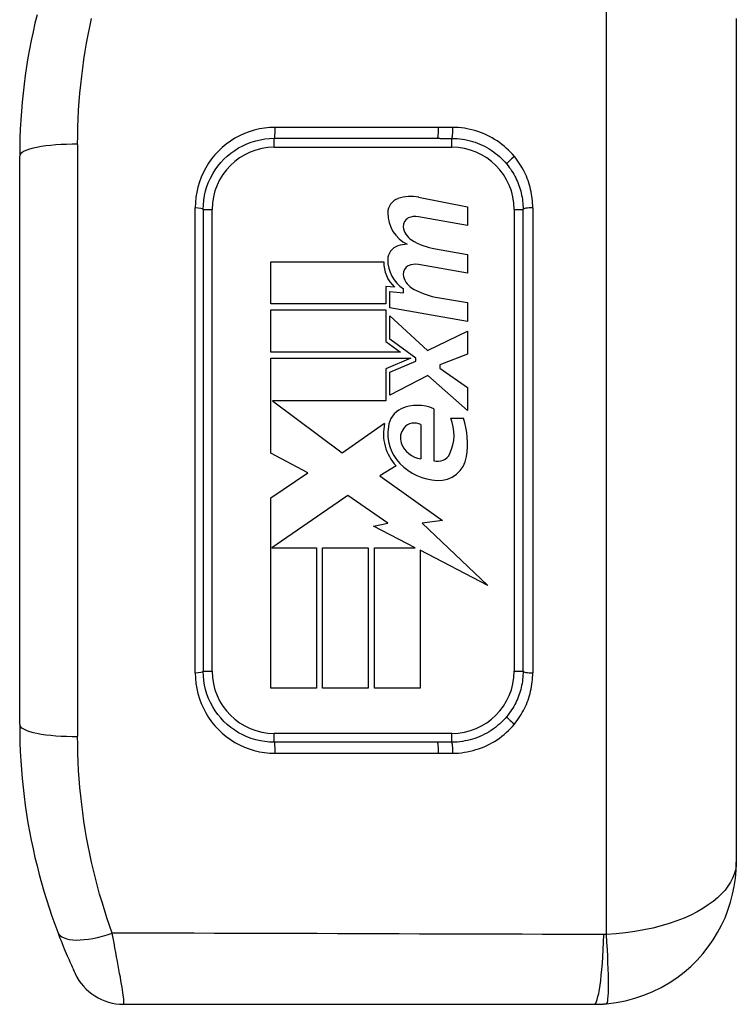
# Model space of a CAD drawing. Header units: inches. Extents: x 5.1 to 81, y 4.4 to 51.
# Tile 38 of 56: x 50.9 to 51.7, y 31.9 to 33. Entities that reach past the tile are written whole.
import ezdxf

# ---------------------------------------------------------------- set-up
doc = ezdxf.new("R2010")
doc.units = ezdxf.units.IN
doc.header["$MEASUREMENT"] = 0
doc.layers.add('Visible Edges(ANSI)', color=7, linetype='Continuous', lineweight=25)
doc.layers.add('Visible Tangent Edges(ANSI)', color=7, linetype='Continuous', lineweight=25)

msp = doc.modelspace()

# ---------------------------------------------------------------- linework, layer by layer
at = {"layer": 'Visible Edges(ANSI)'}
for p, q in [((51.6985, 32.9896), (51.6985, 32.0546)), ((51.1867, 32.8568), (51.3676, 32.8568)), ((50.9046, 32.2071), (50.9046, 32.8371)), ((51.3466, 32.7914), (51.4006, 32.7809)), ((51.1079, 32.778), (51.1079, 32.2662)), ((51.4006, 32.7809), (51.4006, 32.7602)), ((51.4623, 32.2662), (51.4623, 32.778)), ((51.4006, 32.7602), (51.3463, 32.7697)), ((51.3652, 32.7343), (51.4006, 32.728)), ((51.4006, 32.728), (51.4006, 32.7073)), ((51.1828, 32.72), (51.308, 32.72)), ((51.1828, 32.6732), (51.1828, 32.72)), ((51.4006, 32.7073), (51.3463, 32.7168)), ((51.3198, 32.6918), (51.3101, 32.6926)), ((51.3101, 32.6926), (51.3101, 32.6732)), ((51.3146, 32.6869), (51.3297, 32.6856)), ((51.3146, 32.669), (51.3146, 32.6869)), ((51.3297, 32.6856), (51.3297, 32.6902)), ((51.3652, 32.6809), (51.4006, 32.6747)), ((51.3101, 32.6732), (51.1828, 32.6732)), ((51.4006, 32.6539), (51.3146, 32.669)), ((51.4006, 32.6747), (51.4006, 32.6539)), ((51.1828, 32.6666), (51.3101, 32.6666)), ((51.1828, 32.6198), (51.1828, 32.6666)), ((51.3101, 32.6666), (51.3101, 32.6317)), ((51.3146, 32.6343), (51.3146, 32.66)), ((51.3146, 32.66), (51.3564, 32.6217)), ((51.3564, 32.6217), (51.4006, 32.643)), ((51.4006, 32.643), (51.4006, 32.6175)), ((51.3101, 32.6317), (51.3264, 32.6198)), ((51.3436, 32.6132), (51.3146, 32.6343)), ((51.3264, 32.6198), (51.1828, 32.6198)), ((51.4006, 32.6175), (51.3699, 32.6057)), ((51.1828, 32.5079), (51.1828, 32.6132)), ((51.1828, 32.6132), (51.338, 32.6132)), ((51.338, 32.6132), (51.3101, 32.6014)), ((51.3146, 32.5976), (51.3436, 32.6099)), ((51.3436, 32.6099), (51.3436, 32.6132)), ((51.3699, 32.6057), (51.3699, 32.6019)), ((51.3101, 32.6014), (51.3101, 32.566)), ((51.3146, 32.5721), (51.3146, 32.5976)), ((51.3567, 32.5939), (51.3146, 32.5721)), ((51.4006, 32.5551), (51.3567, 32.5939)), ((51.3699, 32.6019), (51.4006, 32.5806)), ((51.4006, 32.5806), (51.4006, 32.5551)), ((51.3101, 32.566), (51.1848, 32.566)), ((51.1848, 32.566), (51.2619, 32.5084)), ((51.3633, 32.557), (51.3633, 32.4994)), ((51.2619, 32.5084), (51.3089, 32.541)), ((51.3491, 32.5395), (51.3491, 32.5017)), ((51.3822, 32.5466), (51.3963, 32.5466)), ((51.2239, 32.486), (51.1828, 32.5079)), ((51.1828, 32.4583), (51.2239, 32.486)), ((51.3217, 32.4938), (51.3035, 32.4828)), ((51.3035, 32.4828), (51.3729, 32.4334)), ((51.1828, 32.2476), (51.1828, 32.4583)), ((51.2683, 32.4611), (51.1838, 32.403)), ((51.3125, 32.4302), (51.2683, 32.4611)), ((51.2967, 32.4271), (51.3125, 32.4302)), ((51.3729, 32.4334), (51.3505, 32.4302)), ((51.3505, 32.4302), (51.4233, 32.3612)), ((51.3429, 32.403), (51.2967, 32.4271)), ((51.1838, 32.403), (51.2334, 32.403)), ((51.2334, 32.403), (51.2334, 32.2476)), ((51.24, 32.403), (51.2905, 32.403)), ((51.24, 32.2476), (51.24, 32.403)), ((51.2905, 32.403), (51.2905, 32.2476)), ((51.2976, 32.2476), (51.2976, 32.403)), ((51.2976, 32.403), (51.3429, 32.403)), ((51.4233, 32.3612), (51.3482, 32.4003)), ((51.3482, 32.4003), (51.3482, 32.2476)), ((51.2334, 32.2476), (51.1828, 32.2476)), ((51.2905, 32.2476), (51.24, 32.2476)), ((51.3482, 32.2476), (51.2976, 32.2476)), ((51.3676, 32.1875), (51.1867, 32.1875)), ((51.0196, 31.8971), (51.541, 31.8971))]:
    msp.add_line(p, q, dxfattribs=at)
at = {"layer": 'Visible Edges(ANSI)', "flags": 128}
for points in [[(50.9238, 32.9938), (50.9215, 32.9843), (50.9194, 32.9748), (50.9174, 32.9652), (50.9155, 32.9556), (50.9138, 32.9459), (50.9122, 32.9362), (50.9108, 32.9265), (50.9095, 32.9167), (50.9084, 32.9068), (50.9074, 32.8969), (50.9065, 32.887), (50.9058, 32.8771), (50.9053, 32.8671), (50.9049, 32.8571), (50.9047, 32.8471), (50.9046, 32.8371)], [(51.1079, 32.778), (51.1081, 32.7832), (51.1086, 32.7883), (51.1095, 32.7934), (51.1106, 32.7984), (51.1121, 32.8033), (51.1139, 32.8081), (51.116, 32.8128), (51.1185, 32.8173), (51.1212, 32.8217), (51.1241, 32.8258), (51.1274, 32.8298), (51.1309, 32.8336), (51.1346, 32.8371), (51.1386, 32.8404), (51.1428, 32.8434), (51.1471, 32.8461), (51.1517, 32.8485), (51.1564, 32.8507), (51.1612, 32.8525), (51.1662, 32.854), (51.1712, 32.8552), (51.1763, 32.8561), (51.1815, 32.8566), (51.1867, 32.8568)], [(51.4442, 32.8282), (51.4456, 32.8264), (51.447, 32.8246), (51.4483, 32.8228), (51.4496, 32.8209), (51.4508, 32.8189), (51.452, 32.817), (51.4531, 32.815), (51.4541, 32.813), (51.4551, 32.8109), (51.456, 32.8088), (51.4568, 32.8067), (51.4576, 32.8046), (51.4584, 32.8025), (51.459, 32.8003), (51.4597, 32.7981), (51.4602, 32.7959), (51.4607, 32.7937), (51.4611, 32.7915), (51.4615, 32.7893), (51.4618, 32.787), (51.462, 32.7848), (51.4621, 32.7825), (51.4622, 32.7803), (51.4623, 32.778)], [(51.1867, 32.1875), (51.1815, 32.1876), (51.1763, 32.1882), (51.1712, 32.189), (51.1662, 32.1902), (51.1612, 32.1917), (51.1564, 32.1935), (51.1517, 32.1957), (51.1471, 32.1981), (51.1428, 32.2008), (51.1386, 32.2039), (51.1346, 32.2071), (51.1309, 32.2106), (51.1274, 32.2144), (51.1241, 32.2184), (51.1212, 32.2225), (51.1185, 32.2269), (51.116, 32.2314), (51.1139, 32.2361), (51.1121, 32.2409), (51.1106, 32.2458), (51.1095, 32.2508), (51.1086, 32.2559), (51.1081, 32.2611), (51.1079, 32.2662)], [(51.4623, 32.2662), (51.4622, 32.264), (51.4621, 32.2617), (51.462, 32.2595), (51.4618, 32.2572), (51.4615, 32.255), (51.4611, 32.2527), (51.4607, 32.2505), (51.4602, 32.2483), (51.4597, 32.2461), (51.459, 32.2439), (51.4584, 32.2417), (51.4576, 32.2396), (51.4568, 32.2375), (51.456, 32.2354), (51.4551, 32.2333), (51.4541, 32.2313), (51.4531, 32.2292), (51.452, 32.2272), (51.4508, 32.2253), (51.4496, 32.2234), (51.4483, 32.2215), (51.447, 32.2196), (51.4456, 32.2178), (51.4442, 32.216)], [(50.9046, 32.2071), (50.9047, 32.1971), (50.9049, 32.1871), (50.9053, 32.1771), (50.9058, 32.1671), (50.9065, 32.1572), (50.9074, 32.1473), (50.9084, 32.1374), (50.9095, 32.1275), (50.9108, 32.1177), (50.9122, 32.108), (50.9138, 32.0983), (50.9155, 32.0886), (50.9174, 32.079), (50.9194, 32.0694), (50.9215, 32.0599), (50.9238, 32.0505), (50.9262, 32.041), (50.9287, 32.0317), (50.9314, 32.0224), (50.9342, 32.0132), (50.9372, 32.004), (50.9403, 31.9949), (50.9435, 31.9859), (50.9468, 31.9769)], [(51.5547, 31.8977), (51.5654, 31.899), (51.5759, 31.9011), (51.5861, 31.9038), (51.5962, 31.9072), (51.6059, 31.9112), (51.6152, 31.9158), (51.6242, 31.9209), (51.6327, 31.9265), (51.6406, 31.9326), (51.6481, 31.9391), (51.6551, 31.946), (51.6615, 31.9532), (51.6675, 31.9607), (51.6729, 31.9685), (51.6778, 31.9765), (51.6821, 31.9847), (51.686, 31.9931), (51.6893, 32.0016), (51.6921, 32.0102), (51.6944, 32.019), (51.6962, 32.0278), (51.6975, 32.0367), (51.6982, 32.0457), (51.6985, 32.0546)], [(50.9468, 31.9769), (50.948, 31.9737), (50.9492, 31.9705), (50.9504, 31.9674), (50.9516, 31.9644), (50.9528, 31.9615), (50.954, 31.9587), (50.9551, 31.956), (50.9562, 31.9534), (50.9573, 31.9509), (50.9583, 31.9485), (50.9593, 31.9463), (50.9602, 31.9441), (50.9611, 31.9421), (50.9619, 31.9403), (50.9627, 31.9386), (50.9634, 31.9371), (50.964, 31.9357), (50.9646, 31.9345), (50.9651, 31.9335), (50.9655, 31.9326), (50.9658, 31.9319), (50.966, 31.9315), (50.9661, 31.9312), (50.9662, 31.9311)], [(51.541, 31.8971), (51.5416, 31.8971), (51.5422, 31.8971), (51.5427, 31.8971), (51.5433, 31.8971), (51.5439, 31.8971), (51.5444, 31.8971), (51.545, 31.8972), (51.5456, 31.8972), (51.5462, 31.8972), (51.5467, 31.8972), (51.5473, 31.8972), (51.5479, 31.8973), (51.5485, 31.8973), (51.549, 31.8973), (51.5496, 31.8973), (51.5502, 31.8974), (51.5507, 31.8974), (51.5513, 31.8974), (51.5519, 31.8975), (51.5525, 31.8975), (51.553, 31.8976), (51.5536, 31.8976), (51.5542, 31.8977), (51.5547, 31.8977)]]:
    msp.add_lwpolyline(points, dxfattribs=at)
at = {"layer": 'Visible Edges(ANSI)'}
for centre, radius, start, end in [((51.3288, 32.7742), 0.0165, 108.4748, 179.6788), ((51.338, 32.7469), 0.0454, 79, 108.4748), ((51.351, 32.7741), 0.0387, 179.6788, 243.9508), ((51.3389, 32.7598), 0.00945, 113.5487, 186.1027), ((51.3429, 32.7507), 0.0194, 79.9922, 113.5487), ((51.3493, 32.7609), 0.0198, 186.1027, 237.6083), ((51.3283, 32.7222), 0.016, 106.9928, 179.4776), ((51.3368, 32.6941), 0.0454, 93.6169, 106.9928), ((51.3768, 32.8066), 0.0732, 238.5584, 260.8257), ((51.3458, 32.7192), 0.0378, 178.7952, 226.5849), ((51.3501, 32.722), 0.0378, 179.4776, 237.4114), ((51.3389, 32.7068), 0.00945, 113.5571, 186.03), ((51.3429, 32.6978), 0.0194, 80, 113.5571), ((51.3493, 32.7079), 0.0198, 186.03, 237.5992), ((51.3779, 32.753), 0.0732, 237.5992, 260), ((51.3453, 32.5164), 0.0444, 66.1555, 113.8445), ((51.337, 32.5351), 0.0239, 113.8445, 175.0802), ((51.3596, 32.5293), 0.052, 167.079, 223.1785), ((51.3419, 32.5263), 0.015, 61.4547, 141.1652), ((51.3375, 32.5281), 0.0483, 334.6784, 22.5609), ((51.3051, 32.5181), 0.0956, 351.5605, 17.3343), ((51.3596, 32.5293), 0.0471, 170.4085, 224.1684), ((51.3436, 32.5249), 0.0172, 141.1652, 199.3797), ((51.3523, 32.528), 0.0265, 199.3797, 262.9975), ((51.3676, 32.5139), 0.0151, 253.5261, 334.6784), ((51.3708, 32.5402), 0.0627, 224.1684, 266.5646), ((51.3689, 32.5087), 0.0311, 266.5646, 351.5605), ((51.0196, 31.9562), 0.0591, 205.1437, 270)]:
    msp.add_arc(centre, radius, start, end, dxfattribs=at)
at = {"layer": 'Visible Tangent Edges(ANSI)'}
for p, q in [((51.5547, 31.9745), (51.5547, 33.0697)), ((51.3685, 32.8689), (51.1875, 32.8689)), ((51.1867, 32.8469), (51.1867, 32.8568)), ((51.3835, 32.8469), (51.3835, 32.8567)), ((50.9688, 32.8501), (50.9688, 32.1941)), ((51.1867, 32.8469), (51.3835, 32.8469)), ((51.099, 32.2645), (51.099, 32.7797)), ((51.1079, 32.778), (51.1178, 32.778)), ((51.1178, 32.2662), (51.1178, 32.778)), ((51.4524, 32.778), (51.4524, 32.2662)), ((51.4524, 32.778), (51.4623, 32.778)), ((51.473, 32.7798), (51.473, 32.2644)), ((51.1079, 32.2662), (51.1178, 32.2662)), ((51.4524, 32.2662), (51.4623, 32.2662)), ((51.3835, 32.1973), (51.1867, 32.1973)), ((51.1867, 32.1875), (51.1867, 32.1973)), ((51.3835, 32.1875), (51.3835, 32.1973)), ((51.1875, 32.1753), (51.3685, 32.1753))]:
    msp.add_line(p, q, dxfattribs=at)
at = {"layer": 'Visible Tangent Edges(ANSI)', "flags": 128}
for points in [[(50.9688, 32.8501), (50.9689, 32.8596), (50.9691, 32.8691), (50.9694, 32.8785), (50.9699, 32.888), (50.9706, 32.8974), (50.9713, 32.9068), (50.9722, 32.9161), (50.9733, 32.9255), (50.9744, 32.9347), (50.9757, 32.944), (50.9772, 32.9532), (50.9787, 32.9623), (50.9804, 32.9714), (50.9822, 32.9805), (50.9842, 32.9895)], [(51.1875, 32.8689), (51.1817, 32.8687), (51.1759, 32.8681), (51.1701, 32.8672), (51.1645, 32.8658), (51.1589, 32.8641), (51.1535, 32.862), (51.1482, 32.8596), (51.1431, 32.8569), (51.1381, 32.8538), (51.1334, 32.8503), (51.129, 32.8466), (51.1248, 32.8426), (51.1208, 32.8384), (51.1172, 32.8339), (51.1138, 32.8292), (51.1108, 32.8242), (51.1081, 32.8191), (51.1057, 32.8138), (51.1037, 32.8084), (51.102, 32.8028), (51.1007, 32.7972), (51.0997, 32.7914), (51.0992, 32.7856), (51.099, 32.7797)], [(51.3844, 32.8689), (51.3837, 32.8689), (51.3831, 32.8689), (51.3824, 32.8689), (51.3817, 32.8689), (51.3811, 32.8689), (51.3804, 32.8689), (51.3797, 32.8689), (51.3791, 32.8689), (51.3784, 32.8689), (51.3778, 32.8689), (51.3771, 32.8689), (51.3764, 32.8689), (51.3758, 32.8689), (51.3751, 32.8689), (51.3744, 32.8689), (51.3738, 32.8689), (51.3731, 32.8689), (51.3725, 32.8689), (51.3718, 32.8689), (51.3711, 32.8689), (51.3705, 32.8689), (51.3698, 32.8689), (51.3691, 32.8689), (51.3685, 32.8689)], [(51.4526, 32.8366), (51.4505, 32.8391), (51.4484, 32.8415), (51.4461, 32.8438), (51.4437, 32.846), (51.4412, 32.8481), (51.4387, 32.8501), (51.4361, 32.8521), (51.4334, 32.8539), (51.4307, 32.8556), (51.4279, 32.8573), (51.425, 32.8588), (51.4221, 32.8603), (51.4192, 32.8616), (51.4161, 32.8628), (51.4131, 32.8639), (51.41, 32.8649), (51.4069, 32.8658), (51.4037, 32.8666), (51.4005, 32.8673), (51.3973, 32.8679), (51.3941, 32.8683), (51.3909, 32.8686), (51.3876, 32.8688), (51.3844, 32.8689)], [(51.3676, 32.8568), (51.3683, 32.8568), (51.3689, 32.8568), (51.3696, 32.8568), (51.3703, 32.8567), (51.3709, 32.8567), (51.3716, 32.8567), (51.3723, 32.8567), (51.3729, 32.8567), (51.3736, 32.8567), (51.3742, 32.8567), (51.3749, 32.8567), (51.3756, 32.8567), (51.3762, 32.8567), (51.3769, 32.8567), (51.3776, 32.8567), (51.3782, 32.8567), (51.3789, 32.8567), (51.3796, 32.8567), (51.3802, 32.8567), (51.3809, 32.8567), (51.3815, 32.8567), (51.3822, 32.8567), (51.3829, 32.8567), (51.3835, 32.8567)], [(51.3835, 32.8567), (51.3864, 32.8567), (51.3893, 32.8565), (51.3922, 32.8562), (51.395, 32.8558), (51.3979, 32.8554), (51.4007, 32.8548), (51.4035, 32.8541), (51.4063, 32.8533), (51.4091, 32.8524), (51.4118, 32.8514), (51.4145, 32.8503), (51.4171, 32.8491), (51.4197, 32.8479), (51.4222, 32.8465), (51.4247, 32.845), (51.4271, 32.8435), (51.4295, 32.8419), (51.4318, 32.8401), (51.4341, 32.8383), (51.4363, 32.8365), (51.4384, 32.8345), (51.4404, 32.8325), (51.4423, 32.8304), (51.4442, 32.8282)], [(51.473, 32.7798), (51.4729, 32.7823), (51.4728, 32.7849), (51.4726, 32.7874), (51.4724, 32.79), (51.4721, 32.7925), (51.4717, 32.795), (51.4712, 32.7976), (51.4706, 32.8001), (51.47, 32.8026), (51.4693, 32.805), (51.4686, 32.8075), (51.4678, 32.8099), (51.4669, 32.8123), (51.4659, 32.8147), (51.4649, 32.817), (51.4638, 32.8194), (51.4626, 32.8216), (51.4614, 32.8239), (51.4601, 32.8261), (51.4587, 32.8283), (51.4573, 32.8304), (51.4558, 32.8326), (51.4543, 32.8346), (51.4526, 32.8366)], [(51.099, 32.2645), (51.0992, 32.2586), (51.0997, 32.2528), (51.1007, 32.2471), (51.102, 32.2414), (51.1037, 32.2358), (51.1057, 32.2304), (51.1081, 32.2251), (51.1108, 32.22), (51.1138, 32.215), (51.1172, 32.2103), (51.1208, 32.2058), (51.1248, 32.2016), (51.129, 32.1976), (51.1334, 32.1939), (51.1381, 32.1905), (51.1431, 32.1874), (51.1482, 32.1846), (51.1535, 32.1822), (51.1589, 32.1801), (51.1645, 32.1784), (51.1701, 32.177), (51.1759, 32.1761), (51.1817, 32.1755), (51.1875, 32.1753)], [(51.4526, 32.2076), (51.4543, 32.2096), (51.4558, 32.2117), (51.4573, 32.2138), (51.4587, 32.2159), (51.4601, 32.2181), (51.4614, 32.2203), (51.4626, 32.2226), (51.4638, 32.2249), (51.4649, 32.2272), (51.4659, 32.2295), (51.4669, 32.2319), (51.4678, 32.2343), (51.4686, 32.2367), (51.4693, 32.2392), (51.47, 32.2416), (51.4706, 32.2441), (51.4712, 32.2466), (51.4717, 32.2492), (51.4721, 32.2517), (51.4724, 32.2543), (51.4726, 32.2568), (51.4728, 32.2593), (51.4729, 32.2619), (51.473, 32.2644)], [(51.4442, 32.216), (51.4423, 32.2138), (51.4404, 32.2117), (51.4384, 32.2097), (51.4363, 32.2077), (51.4341, 32.2059), (51.4318, 32.204), (51.4295, 32.2023), (51.4271, 32.2007), (51.4247, 32.1991), (51.4222, 32.1977), (51.4196, 32.1963), (51.417, 32.1951), (51.4144, 32.1939), (51.4117, 32.1928), (51.409, 32.1918), (51.4063, 32.1909), (51.4035, 32.1901), (51.4007, 32.1894), (51.3978, 32.1889), (51.395, 32.1884), (51.3922, 32.188), (51.3893, 32.1877), (51.3864, 32.1875), (51.3835, 32.1875)], [(51.3844, 32.1753), (51.3876, 32.1754), (51.3909, 32.1756), (51.3941, 32.1759), (51.3973, 32.1764), (51.4005, 32.1769), (51.4036, 32.1776), (51.4068, 32.1784), (51.4099, 32.1793), (51.413, 32.1803), (51.4161, 32.1814), (51.4191, 32.1826), (51.4221, 32.1839), (51.425, 32.1854), (51.4278, 32.1869), (51.4306, 32.1885), (51.4334, 32.1903), (51.4361, 32.1921), (51.4387, 32.1941), (51.4412, 32.1961), (51.4437, 32.1982), (51.4461, 32.2005), (51.4484, 32.2028), (51.4506, 32.2051), (51.4526, 32.2076)], [(51.0071, 31.9761), (51.0041, 31.9846), (51.0012, 31.9931), (50.9984, 32.0017), (50.9958, 32.0104), (50.9932, 32.0192), (50.9908, 32.028), (50.9884, 32.0368), (50.9862, 32.0458), (50.9842, 32.0547), (50.9822, 32.0637), (50.9804, 32.0728), (50.9787, 32.0819), (50.9772, 32.091), (50.9757, 32.1002), (50.9744, 32.1095), (50.9733, 32.1187), (50.9722, 32.1281), (50.9713, 32.1374), (50.9706, 32.1468), (50.9699, 32.1562), (50.9694, 32.1657), (50.9691, 32.1751), (50.9689, 32.1846), (50.9688, 32.1941)], [(51.3835, 32.1875), (51.3829, 32.1875), (51.3822, 32.1875), (51.3815, 32.1875), (51.3809, 32.1875), (51.3802, 32.1875), (51.3796, 32.1875), (51.3789, 32.1875), (51.3782, 32.1875), (51.3776, 32.1875), (51.3769, 32.1875), (51.3762, 32.1875), (51.3756, 32.1875), (51.3749, 32.1875), (51.3742, 32.1875), (51.3736, 32.1875), (51.3729, 32.1875), (51.3723, 32.1875), (51.3716, 32.1875), (51.3709, 32.1875), (51.3703, 32.1875), (51.3696, 32.1875), (51.3689, 32.1875), (51.3683, 32.1875), (51.3676, 32.1875)], [(51.3685, 32.1753), (51.3691, 32.1753), (51.3698, 32.1753), (51.3705, 32.1753), (51.3711, 32.1753), (51.3718, 32.1753), (51.3725, 32.1753), (51.3731, 32.1753), (51.3738, 32.1753), (51.3744, 32.1753), (51.3751, 32.1753), (51.3758, 32.1753), (51.3764, 32.1753), (51.3771, 32.1753), (51.3778, 32.1753), (51.3784, 32.1753), (51.3791, 32.1753), (51.3797, 32.1753), (51.3804, 32.1753), (51.3811, 32.1753), (51.3817, 32.1753), (51.3824, 32.1753), (51.3831, 32.1753), (51.3837, 32.1753), (51.3844, 32.1753)], [(51.6985, 32.0546), (51.6982, 32.0501), (51.6975, 32.0457), (51.6962, 32.0412), (51.6944, 32.0368), (51.6921, 32.0323), (51.6893, 32.028), (51.686, 32.0237), (51.6821, 32.0194), (51.6778, 32.0152), (51.6729, 32.0111), (51.6675, 32.0072), (51.6615, 32.0033), (51.6551, 31.9996), (51.6481, 31.996), (51.6406, 31.9927), (51.6327, 31.9895), (51.6242, 31.9866), (51.6152, 31.9839), (51.6059, 31.9816), (51.5962, 31.9795), (51.5861, 31.9777), (51.5759, 31.9763), (51.5654, 31.9752), (51.5547, 31.9745)], [(51.0196, 31.8971), (51.0199, 31.8973), (51.02, 31.8978), (51.0201, 31.8986), (51.0201, 31.8998), (51.02, 31.9012), (51.0199, 31.903), (51.0196, 31.9051), (51.0193, 31.9075), (51.0189, 31.9101), (51.0185, 31.913), (51.018, 31.9162), (51.0174, 31.9196), (51.0168, 31.9233), (51.0161, 31.9272), (51.0153, 31.9313), (51.0146, 31.9356), (51.0138, 31.9401), (51.0129, 31.9447), (51.012, 31.9496), (51.0111, 31.9546), (51.0101, 31.9598), (51.0092, 31.9651), (51.0082, 31.9705), (51.0071, 31.9761)], [(51.5519, 31.9744), (51.5292, 31.9745), (51.5065, 31.9745), (51.4838, 31.9746), (51.4611, 31.9747), (51.4384, 31.9748), (51.4157, 31.9748), (51.393, 31.9749), (51.3703, 31.975), (51.3476, 31.975), (51.3249, 31.9751), (51.3022, 31.9752), (51.2795, 31.9753), (51.2568, 31.9753), (51.2341, 31.9754), (51.2114, 31.9755), (51.1887, 31.9755), (51.166, 31.9756), (51.1433, 31.9757), (51.1206, 31.9757), (51.0979, 31.9758), (51.0752, 31.9759), (51.0525, 31.9759), (51.0298, 31.976), (51.0071, 31.9761)], [(51.5547, 31.9745), (51.5546, 31.9745), (51.5545, 31.9745), (51.5544, 31.9745), (51.5543, 31.9745), (51.5542, 31.9745), (51.554, 31.9745), (51.5539, 31.9745), (51.5538, 31.9745), (51.5537, 31.9744), (51.5536, 31.9744), (51.5534, 31.9744), (51.5533, 31.9744), (51.5532, 31.9744), (51.5531, 31.9744), (51.553, 31.9744), (51.5529, 31.9744), (51.5527, 31.9744), (51.5526, 31.9744), (51.5525, 31.9744), (51.5524, 31.9744), (51.5523, 31.9744), (51.5521, 31.9744), (51.552, 31.9744), (51.5519, 31.9744)]]:
    msp.add_lwpolyline(points, dxfattribs=at)
at = {"layer": 'Visible Tangent Edges(ANSI)'}
for centre, start, end in [((51.1867, 32.778), 90, 180), ((51.3835, 32.778), 0, 90), ((51.1867, 32.2662), 180, 270), ((51.3835, 32.2662), 270, 0)]:
    msp.add_arc(centre, 0.0689, start, end, dxfattribs=at)
for centre, major_axis, ratio, start_param, end_param in [((51.1867, 32.8666), (0, -0.00984), 0.089698, 0, 1.809444), ((51.3676, 32.8666), (0, -0.00984), 0.089757, 0, 1.812127), ((51.3835, 32.8665), (-0.00006, -0.00984), 0.088192, 0.072603, 1.8129), ((50.9637, 32.8371), (-0.0591, 0), 0.221513, 4.625123, 6.283185), ((51.4518, 32.8345), (-0.00758, -0.00627), 0.114739, 4.504893, 6.283185), ((51.0981, 32.778), (0.00984, 0), 0.175338, 0, 1.48353), ((51.4721, 32.778), (-0.00984, 0), 0.179359, 4.625123, 6.283185), ((51.0981, 32.2662), (0.00984, 0), 0.175338, 4.799655, 6.283185), ((51.4721, 32.2662), (-0.00984, 0), 0.179359, 0, 1.658063), ((51.4518, 32.2097), (-0.00758, 0.00627), 0.114739, 0, 1.778292), ((50.9637, 32.2071), (-0.0591, 0), 0.221513, 0, 1.658063), ((51.1867, 32.1776), (0, 0.00984), 0.089698, 4.473741, 6.283185), ((51.3676, 32.1776), (0, 0.00984), 0.089757, 4.471059, 6.283185), ((51.3835, 32.1777), (-0.00006, 0.00984), 0.088192, 4.470286, 6.210582), ((51.002, 31.9978), (-0.0552, -0.0209), 0.375637, 0, 1.521805), ((51.541, 32.0221), (0, -0.125), 0.094293, 0, 1.179227), ((51.5438, 32.0222), (0.0109, -0.1245), 0.058111, 0, 1.172595)]:
    msp.add_ellipse(centre, major_axis=major_axis, ratio=ratio, start_param=start_param, end_param=end_param, dxfattribs=at)

doc.saveas('drawing.dxf')
